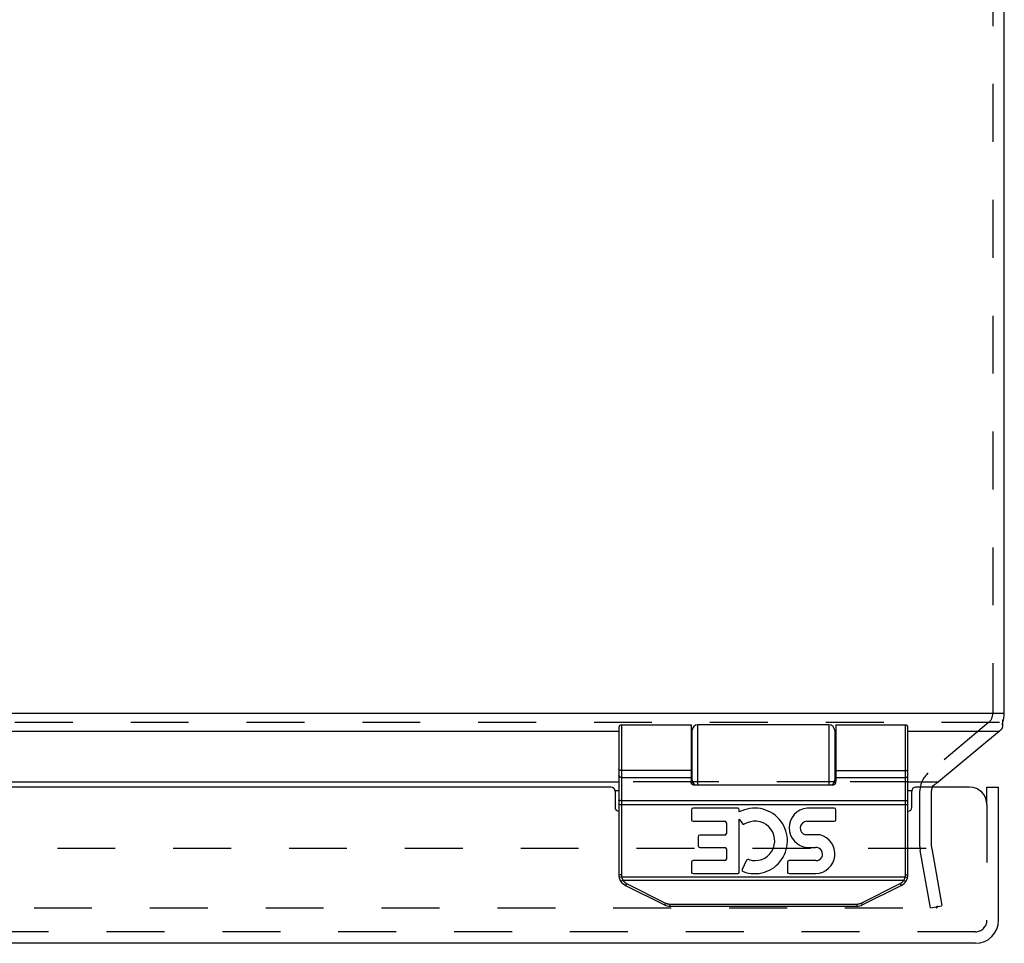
# Model space of a CAD drawing. Header units: inches. Extents: x 0 to 54.6, y 0 to 35.4.
# Tile 5 of 18: x 19 to 24.1, y 25.8 to 30.6. Entities that reach past the tile are written whole.
import ezdxf

# ---------------------------------------------------------------- set-up
doc = ezdxf.new("R2010")
doc.units = ezdxf.units.IN
doc.header["$LTSCALE"] = 3.005357
doc.header["$MEASUREMENT"] = 0
doc.linetypes.add('HIDDEN', pattern=[0.2, 0.1, -0.1])
doc.layers.get('0').update_dxf_attribs({"linetype": 'CONTINUOUS'})
doc.layers.add('DEFAULT_2', color=8, linetype='HIDDEN')
doc.layers.add('DOOR_ASSEMBLY', color=7, linetype='CONTINUOUS')

msp = doc.modelspace()

# ---------------------------------------------------------------- linework, layer by layer
at = {"color": 3, "linetype": 'Continuous'}
for p, q in [((24.0878, 26.9649), (24.0878, 33.8379)), ((24.0674, 26.9649), (12.1497, 26.9649)), ((14.0878, 26.8729), (22.0878, 26.8729)), ((22.4628, 26.8729), (22.4678, 26.8729)), ((23.2078, 26.8729), (23.2128, 26.8729)), ((23.5878, 26.8729), (24.0629, 26.8729)), ((24.0629, 26.8729), (23.747, 26.61)), ((14.0878, 26.61), (22.0878, 26.61)), ((22.463, 26.61), (22.4678, 26.61)), ((23.2078, 26.61), (23.2125, 26.61)), ((23.5878, 26.61), (23.747, 26.61)), ((22.0878, 26.564), (22.0678, 26.564)), ((23.6078, 26.564), (23.5878, 26.564))]:
    msp.add_line(p, q, dxfattribs=at)
at = {"color": 7, "linetype": 'Continuous'}
for p, q in [((24.0878, 26.9649), (24.0674, 26.9649)), ((24.0795, 26.9), (24.0795, 26.9324))]:
    msp.add_line(p, q, dxfattribs=at)
at = {"color": 3, "linetype": 'Continuous'}
for points in [[(24.0629, 26.8729), (24.0635, 26.8736), (24.064, 26.8743), (24.0646, 26.875), (24.0652, 26.8758), (24.0658, 26.8765), (24.0664, 26.8772)], [(24.0702, 26.881), (24.0695, 26.8805), (24.0689, 26.8799), (24.0682, 26.8793), (24.0676, 26.8786), (24.067, 26.8779), (24.0664, 26.8772)], [(24.0702, 26.881), (24.0706, 26.8813), (24.0709, 26.8816), (24.0713, 26.8819), (24.0717, 26.8822), (24.072, 26.8825), (24.0724, 26.8828)], [(24.0724, 26.8828), (24.0733, 26.8837), (24.0743, 26.8847), (24.0751, 26.8858), (24.076, 26.8871), (24.0767, 26.8884), (24.0774, 26.8898), (24.078, 26.8913), (24.0785, 26.8928), (24.079, 26.8945), (24.0793, 26.8962), (24.0794, 26.898), (24.0795, 26.8998), (24.0795, 26.9)], [(24.0795, 26.9), (24.0795, 26.9017), (24.0793, 26.9035), (24.079, 26.9054), (24.0786, 26.9072), (24.0782, 26.909), (24.0776, 26.9107), (24.0769, 26.9123), (24.0762, 26.9139)], [(23.747, 26.61), (23.743, 26.6075), (23.739, 26.6049), (23.735, 26.6021), (23.731, 26.5992), (23.727, 26.5962), (23.723, 26.593), (23.719, 26.5897), (23.7149, 26.5863), (23.711, 26.5829)]]:
    msp.add_lwpolyline(points, dxfattribs=at)
for centre, radius, start, end in [((23.9678, 26.9649), 0.12, 338.6316, 360), ((23.7701, 26.564), 0.06, 158.8944, 161.6629)]:
    msp.add_arc(centre, radius, start, end, dxfattribs=at)
at = {"layer": 'DEFAULT_2', "color": 8, "linetype": 'HIDDEN'}
for p, q in [((24.0278, 33.8379), (24.0278, 26.9649)), ((24.0629, 26.9189), (12.2133, 26.9189)), ((24.0063, 26.9189), (23.694, 26.6568)), ((22.463, 26.61), (22.0878, 26.61)), ((23.2078, 26.61), (22.4678, 26.61)), ((23.5878, 26.61), (23.2125, 26.61)), ((23.6501, 26.2753), (23.6501, 26.564)), ((23.7101, 26.2753), (23.7101, 26.564)), ((23.6824, 26.2648), (12.5372, 26.2648)), ((23.711, 26.2648), (23.7634, 25.968)), ((23.7043, 25.9576), (23.6519, 26.2544)), ((12.4416, 25.9576), (23.7339, 25.9576)), ((23.7043, 25.9576), (23.7634, 25.968))]:
    msp.add_line(p, q, dxfattribs=at)
for points in [[(23.7339, 25.9576), (23.7346, 25.9576), (23.7353, 25.9577), (23.736, 25.9578), (23.7366, 25.9581), (23.7373, 25.9583), (23.7379, 25.9586), (23.7385, 25.959), (23.739, 25.9594), (23.7396, 25.9599), (23.74, 25.9604), (23.7405, 25.9609), (23.7408, 25.9615), (23.7412, 25.9621), (23.7414, 25.9627), (23.7416, 25.9634), (23.7418, 25.9641)], [(23.7419, 25.9655), (23.7419, 25.9661), (23.7418, 25.9668)], [(23.7418, 25.9641), (23.7419, 25.9648), (23.7419, 25.9655)]]:
    msp.add_lwpolyline(points, dxfattribs=at)
for centre, radius, start, end in [((23.9678, 26.9649), 0.06, 310, 360), ((23.7701, 26.564), 0.12, 130, 180), ((23.7701, 26.564), 0.06, 161.6629, 180), ((23.7701, 26.564), 0.06, 152.7669, 158.8944), ((23.7701, 26.2753), 0.12, 180, 189.2356), ((23.7701, 26.2753), 0.06, 180, 190)]:
    msp.add_arc(centre, radius, start, end, dxfattribs=at)
at = {"layer": 'DOOR_ASSEMBLY', "color": 7, "linetype": 'Continuous'}
for p, q in [((22.0878, 26.8934), (22.0878, 26.129)), ((22.1008, 26.9064), (22.4628, 26.9064)), ((22.1008, 26.9064), (22.1008, 26.129)), ((22.4628, 26.9064), (22.4628, 26.6153)), ((22.4678, 26.5977), (22.4678, 26.8764)), ((23.1778, 26.9064), (22.4978, 26.9064)), ((22.4978, 26.5954), (22.4978, 26.9064)), ((23.1778, 26.9064), (23.1778, 26.5954)), ((23.2078, 26.8764), (23.2078, 26.5977)), ((23.2128, 26.9064), (23.5748, 26.9064)), ((23.5748, 26.129), (23.5748, 26.9064)), ((23.5878, 26.129), (23.5878, 26.8934)), ((22.4678, 26.8269), (22.4628, 26.8269)), ((23.2128, 26.8269), (23.2078, 26.8269)), ((22.0878, 26.6759), (22.0878, 26.676)), ((22.0878, 26.6758), (22.0878, 26.6759)), ((22.0878, 26.6757), (22.0878, 26.6758)), ((22.0878, 26.6756), (22.0878, 26.6757)), ((22.0878, 26.6755), (22.0878, 26.6756)), ((22.4678, 26.6709), (22.4628, 26.6709)), ((23.2128, 26.6709), (23.2078, 26.6709)), ((23.2128, 26.6695), (23.575, 26.6695)), ((23.2128, 26.6695), (23.575, 26.6695)), ((23.5877, 26.6757), (23.5878, 26.6758)), ((23.5877, 26.6756), (23.5877, 26.6757)), ((23.5878, 26.6759), (23.5878, 26.676)), ((23.5878, 26.6758), (23.5878, 26.6759)), ((22.1008, 26.6335), (22.4628, 26.6335)), ((23.2128, 26.6335), (23.5748, 26.6335)), ((22.4728, 26.5954), (23.2028, 26.5954)), ((23.9978, 26.5829), (24.0578, 26.5829)), ((22.0878, 26.4936), (23.5878, 26.4936)), ((22.0931, 26.5132), (22.0927, 26.5132)), ((22.0934, 26.5132), (22.0931, 26.5132)), ((22.0943, 26.5131), (22.094, 26.5131)), ((22.0947, 26.513), (22.0943, 26.5131)), ((22.0951, 26.513), (22.0947, 26.513)), ((22.0955, 26.513), (22.0951, 26.513)), ((22.0959, 26.513), (22.0955, 26.513)), ((22.0963, 26.5129), (22.0959, 26.513)), ((22.0967, 26.5129), (22.0963, 26.5129)), ((22.0971, 26.5129), (22.0967, 26.5129)), ((22.0975, 26.5129), (22.0971, 26.5129)), ((22.098, 26.5129), (22.0975, 26.5129)), ((22.0984, 26.5128), (22.098, 26.5129)), ((22.0988, 26.5128), (22.0984, 26.5128)), ((22.0992, 26.5128), (22.0988, 26.5128)), ((22.0997, 26.5128), (22.0992, 26.5128)), ((22.1001, 26.5128), (22.0997, 26.5128)), ((22.1005, 26.5128), (22.1001, 26.5128)), ((23.575, 26.5128), (22.1005, 26.5128)), ((22.4646, 26.4662), (22.4646, 26.4143)), ((22.7045, 26.4746), (22.473, 26.4746)), ((22.7129, 26.4545), (22.7129, 26.4662)), ((23.2054, 26.4746), (23.0643, 26.4746)), ((23.2138, 26.4143), (23.2138, 26.4662)), ((23.575, 26.5128), (23.5754, 26.5128)), ((23.5754, 26.5128), (23.5758, 26.5128)), ((23.5758, 26.5128), (23.5763, 26.5128)), ((23.5763, 26.5128), (23.5767, 26.5128)), ((23.5767, 26.5128), (23.5771, 26.5128)), ((23.5771, 26.5128), (23.5776, 26.5129)), ((23.5776, 26.5129), (23.578, 26.5129)), ((23.578, 26.5129), (23.5784, 26.5129)), ((23.5784, 26.5129), (23.5788, 26.5129)), ((23.5788, 26.5129), (23.5792, 26.5129)), ((23.5792, 26.5129), (23.5796, 26.513)), ((23.5796, 26.513), (23.58, 26.513)), ((23.58, 26.513), (23.5804, 26.513)), ((23.5804, 26.513), (23.5808, 26.513)), ((23.5808, 26.513), (23.5812, 26.5131)), ((23.5812, 26.5131), (23.5816, 26.5131)), ((23.5816, 26.5131), (23.5819, 26.5131)), ((23.5819, 26.5131), (23.5823, 26.5132)), ((23.5823, 26.5132), (23.5827, 26.5132)), ((23.5827, 26.5132), (23.583, 26.5133)), ((23.583, 26.5133), (23.5833, 26.5133)), ((22.7129, 26.4172), (22.7308, 26.3917)), ((22.7129, 26.1428), (22.7129, 26.4172)), ((22.473, 26.4059), (22.6371, 26.4059)), ((22.6455, 26.3975), (22.6455, 26.3428)), ((23.0637, 26.4059), (23.2054, 26.4059)), ((22.4991, 26.326), (22.4991, 26.2791)), ((22.6371, 26.3344), (22.5075, 26.3344)), ((23.132, 26.3359), (23.0572, 26.3359)), ((22.5075, 26.2707), (22.6371, 26.2707)), ((22.6455, 26.2623), (22.6455, 26.2102)), ((23.0653, 26.2705), (23.108, 26.2703)), ((22.4646, 26.1934), (22.4646, 26.1428)), ((22.6371, 26.2018), (22.473, 26.2018)), ((22.7476, 26.2007), (22.728, 26.1554)), ((22.9624, 26.1934), (22.9624, 26.1428)), ((23.1104, 26.2018), (22.9708, 26.2018)), ((22.1008, 26.129), (22.0878, 26.129)), ((22.1022, 26.1171), (22.0896, 26.1139)), ((22.1022, 26.1171), (23.5733, 26.1171)), ((22.473, 26.1344), (22.7045, 26.1344)), ((22.9708, 26.1344), (23.1104, 26.1344)), ((23.5733, 26.1171), (23.5859, 26.1139)), ((23.5748, 26.129), (23.5878, 26.129)), ((22.1021, 26.0956), (22.1018, 26.0955)), ((22.1024, 26.0958), (22.1021, 26.0956)), ((22.1027, 26.0959), (22.1024, 26.0958)), ((22.103, 26.0961), (22.1027, 26.0959)), ((22.1033, 26.0962), (22.103, 26.0961)), ((22.1036, 26.0964), (22.1033, 26.0962)), ((22.1039, 26.0966), (22.1036, 26.0964)), ((22.1042, 26.0968), (22.1039, 26.0966)), ((22.1045, 26.097), (22.1042, 26.0968)), ((22.1049, 26.0971), (22.1045, 26.097)), ((22.1052, 26.0973), (22.1049, 26.0971)), ((22.1055, 26.0975), (22.1052, 26.0973)), ((22.1059, 26.0977), (22.1055, 26.0975)), ((22.1064, 26.0981), (22.1059, 26.0977)), ((22.1069, 26.0984), (22.1064, 26.0981)), ((22.1075, 26.0987), (22.1069, 26.0984)), ((22.108, 26.0991), (22.1075, 26.0987)), ((22.1085, 26.0994), (22.108, 26.0991)), ((22.1091, 26.0998), (22.1085, 26.0994)), ((22.1091, 26.0998), (23.5665, 26.0998)), ((22.1223, 26.0731), (22.3246, 25.972)), ((22.1238, 26.075), (22.1236, 26.0747)), ((22.1239, 26.0752), (22.1238, 26.075)), ((22.124, 26.0754), (22.1239, 26.0752)), ((22.1242, 26.0756), (22.124, 26.0754)), ((22.1243, 26.0759), (22.1242, 26.0756)), ((22.1245, 26.0762), (22.1243, 26.0759)), ((22.1247, 26.0766), (22.1245, 26.0762)), ((22.125, 26.077), (22.1247, 26.0766)), ((22.1252, 26.0774), (22.125, 26.077)), ((22.1255, 26.0779), (22.1252, 26.0774)), ((22.1257, 26.0784), (22.1255, 26.0779)), ((22.1261, 26.0791), (22.1257, 26.0784)), ((22.1265, 26.0798), (22.1261, 26.0791)), ((22.1269, 26.0805), (22.1265, 26.0798)), ((22.1272, 26.0812), (22.1269, 26.0805)), ((22.1276, 26.082), (22.1272, 26.0812)), ((22.1281, 26.0829), (22.1276, 26.082)), ((22.1281, 26.0829), (22.3304, 25.9818)), ((23.3451, 25.9818), (23.5474, 26.0829)), ((23.351, 25.972), (23.5532, 26.0731)), ((23.5474, 26.0829), (23.5477, 26.0823)), ((23.5477, 26.0823), (23.5481, 26.0816)), ((23.5481, 26.0816), (23.5485, 26.0808)), ((23.5485, 26.0808), (23.5489, 26.0801)), ((23.5489, 26.0801), (23.5492, 26.0794)), ((23.5492, 26.0794), (23.5496, 26.0787)), ((23.5496, 26.0787), (23.55, 26.0781)), ((23.55, 26.0781), (23.5502, 26.0776)), ((23.5502, 26.0776), (23.5505, 26.0771)), ((23.5505, 26.0771), (23.5507, 26.0767)), ((23.5507, 26.0767), (23.551, 26.0763)), ((23.551, 26.0763), (23.5512, 26.0759)), ((23.5512, 26.0759), (23.5514, 26.0756)), ((23.5514, 26.0756), (23.5515, 26.0754)), ((23.5515, 26.0754), (23.5516, 26.0752)), ((23.5516, 26.0752), (23.5518, 26.075)), ((23.5518, 26.075), (23.5519, 26.0747)), ((23.5519, 26.0747), (23.552, 26.0746)), ((23.552, 26.0746), (23.5521, 26.0744)), ((23.5665, 26.0998), (23.5668, 26.0995)), ((23.5668, 26.0995), (23.5674, 26.0992)), ((23.5674, 26.0992), (23.5679, 26.0988)), ((23.5679, 26.0988), (23.5684, 26.0985)), ((23.5684, 26.0985), (23.569, 26.0982)), ((23.569, 26.0982), (23.5695, 26.0979)), ((23.5695, 26.0979), (23.5698, 26.0976)), ((23.5698, 26.0976), (23.5702, 26.0974)), ((23.5702, 26.0974), (23.5705, 26.0972)), ((23.571, 26.097), (23.5713, 26.0968)), ((23.5713, 26.0968), (23.5716, 26.0966)), ((23.5716, 26.0966), (23.572, 26.0964)), ((23.572, 26.0964), (23.5723, 26.0962)), ((23.5723, 26.0962), (23.5726, 26.0961)), ((23.5726, 26.0961), (23.5729, 26.0959)), ((23.5729, 26.0959), (23.5731, 26.0958)), ((23.5731, 26.0958), (23.5734, 26.0956)), ((23.5734, 26.0956), (23.5737, 26.0955)), ((23.5737, 26.0955), (23.574, 26.0954)), ((22.3259, 25.9736), (22.3258, 25.9734)), ((22.326, 25.9738), (22.3259, 25.9736)), ((22.3261, 25.974), (22.326, 25.9738)), ((22.3263, 25.9743), (22.3261, 25.974)), ((22.3264, 25.9745), (22.3263, 25.9743)), ((22.3266, 25.9748), (22.3264, 25.9745)), ((22.3267, 25.975), (22.3266, 25.9748)), ((22.327, 25.9754), (22.3267, 25.975)), ((22.3272, 25.9759), (22.327, 25.9754)), ((22.3275, 25.9763), (22.3272, 25.9759)), ((22.3277, 25.9768), (22.3275, 25.9763)), ((22.328, 25.9773), (22.3277, 25.9768)), ((22.3284, 25.9779), (22.328, 25.9773)), ((22.3287, 25.9786), (22.3284, 25.9779)), ((22.3291, 25.9793), (22.3287, 25.9786)), ((22.3295, 25.9801), (22.3291, 25.9793)), ((22.3299, 25.9808), (22.3295, 25.9801)), ((22.3304, 25.9818), (22.3299, 25.9808)), ((22.3525, 25.9766), (23.323, 25.9766)), ((22.3525, 25.9766), (22.3525, 25.9654)), ((22.3525, 25.9654), (23.323, 25.9654)), ((23.323, 25.9766), (23.323, 25.9654)), ((23.3451, 25.9818), (23.3454, 25.9812)), ((23.3454, 25.9812), (23.3458, 25.9805)), ((23.3458, 25.9805), (23.3462, 25.9797)), ((23.3462, 25.9797), (23.3466, 25.979)), ((23.3466, 25.979), (23.347, 25.9783)), ((23.347, 25.9783), (23.3474, 25.9776)), ((23.3474, 25.9776), (23.3477, 25.9769)), ((23.3477, 25.9769), (23.348, 25.9765)), ((23.348, 25.9765), (23.3482, 25.976)), ((23.3482, 25.976), (23.3485, 25.9756)), ((23.3485, 25.9756), (23.3487, 25.9752)), ((23.3487, 25.9752), (23.349, 25.9748)), ((23.349, 25.9748), (23.3491, 25.9745)), ((23.3491, 25.9745), (23.3492, 25.9743)), ((23.3492, 25.9743), (23.3494, 25.974)), ((23.3494, 25.974), (23.3495, 25.9738)), ((23.3495, 25.9738), (23.3496, 25.9736)), ((23.3496, 25.9736), (23.3498, 25.9734)), ((23.3498, 25.9734), (23.3499, 25.9732))]:
    msp.add_line(p, q, dxfattribs=at)
at = {"layer": 'DOOR_ASSEMBLY', "color": 3, "linetype": 'Continuous'}
for p, q in [((22.0478, 26.5829), (14.1278, 26.5829)), ((23.9078, 26.5829), (23.6278, 26.5829)), ((24.0578, 25.8929), (24.0578, 26.5829)), ((22.0678, 26.5629), (22.0678, 26.4779)), ((23.6078, 26.4779), (23.6078, 26.5629)), ((23.9378, 25.7729), (12.2378, 25.7729))]:
    msp.add_line(p, q, dxfattribs=at)
at = {"layer": 'DOOR_ASSEMBLY', "color": 8, "linetype": 'HIDDEN'}
for p, q in [((23.9978, 26.4929), (23.9978, 26.5829)), ((23.9978, 26.4929), (23.9978, 25.8929)), ((23.9378, 25.8329), (12.2378, 25.8329))]:
    msp.add_line(p, q, dxfattribs=at)
at = {"layer": 'DOOR_ASSEMBLY', "color": 7, "linetype": 'Continuous'}
for points in [[(23.2128, 26.9064), (23.2128, 26.6153), (23.2128, 26.6147), (23.2127, 26.614), (23.2127, 26.6133), (23.2127, 26.6127), (23.2127, 26.612), (23.2126, 26.6114), (23.2126, 26.6108), (23.2125, 26.6102), (23.2125, 26.6097), (23.2124, 26.6092), (23.2123, 26.6087), (23.2123, 26.6082), (23.2122, 26.6077), (23.2121, 26.6072), (23.212, 26.6068), (23.2119, 26.6064), (23.2119, 26.606), (23.2118, 26.6056), (23.2117, 26.6052), (23.2116, 26.6048), (23.2115, 26.6045), (23.2114, 26.6041), (23.2113, 26.6038), (23.2112, 26.6035), (23.2111, 26.6032), (23.2109, 26.6028), (23.2108, 26.6026), (23.2107, 26.6023), (23.2106, 26.602), (23.2105, 26.6017), (23.2104, 26.6015), (23.2103, 26.6012), (23.2101, 26.601), (23.21, 26.6008), (23.2099, 26.6005), (23.2098, 26.6003), (23.2097, 26.6001), (23.2095, 26.5999), (23.2094, 26.5997), (23.2093, 26.5995), (23.2092, 26.5993), (23.209, 26.5992), (23.2089, 26.599), (23.2088, 26.5988), (23.2087, 26.5987), (23.2086, 26.5985), (23.2084, 26.5984), (23.2083, 26.5982), (23.2082, 26.5981), (23.2081, 26.598), (23.2079, 26.5978), (23.2078, 26.5977), (23.2077, 26.5976), (23.2076, 26.5975), (23.2075, 26.5974), (23.2073, 26.5973), (23.2072, 26.5972), (23.2071, 26.5971), (23.207, 26.597), (23.2069, 26.5969), (23.2067, 26.5968), (23.2066, 26.5967), (23.2065, 26.5966), (23.2064, 26.5965), (23.2063, 26.5965), (23.2062, 26.5964), (23.206, 26.5963), (23.2059, 26.5963), (23.2058, 26.5962), (23.2057, 26.5961), (23.2056, 26.5961), (23.2055, 26.596), (23.2054, 26.596), (23.2053, 26.5959), (23.2051, 26.5959), (23.205, 26.5958), (23.2049, 26.5958), (23.2048, 26.5958), (23.2047, 26.5957), (23.2046, 26.5957), (23.2045, 26.5957), (23.2044, 26.5956), (23.2043, 26.5956), (23.2042, 26.5956), (23.204, 26.5956), (23.2039, 26.5955), (23.2038, 26.5955), (23.2037, 26.5955), (23.2036, 26.5955), (23.2035, 26.5955), (23.2034, 26.5955), (23.2033, 26.5954), (23.2032, 26.5954), (23.2031, 26.5954), (23.203, 26.5954), (23.2029, 26.5954), (23.2028, 26.5954)], [(22.4628, 26.6695), (22.1005, 26.6695), (22.1003, 26.6695), (22.1001, 26.6695), (22.0999, 26.6695), (22.0997, 26.6695), (22.0995, 26.6695), (22.0992, 26.6695), (22.099, 26.6695), (22.0988, 26.6695), (22.0986, 26.6695), (22.0984, 26.6696), (22.0982, 26.6696), (22.098, 26.6696), (22.0978, 26.6696), (22.0975, 26.6697), (22.0973, 26.6697), (22.0971, 26.6697), (22.0969, 26.6698), (22.0967, 26.6698), (22.0965, 26.6698), (22.0963, 26.6699), (22.0961, 26.6699), (22.0959, 26.6699), (22.0957, 26.67), (22.0955, 26.67), (22.0953, 26.6701), (22.0951, 26.6701), (22.0949, 26.6702), (22.0947, 26.6702), (22.0945, 26.6703), (22.0943, 26.6703), (22.0941, 26.6704), (22.094, 26.6704), (22.0938, 26.6705), (22.0936, 26.6705), (22.0934, 26.6706), (22.0932, 26.6707), (22.0931, 26.6707), (22.0929, 26.6708), (22.0927, 26.6709), (22.0925, 26.6709), (22.0924, 26.671), (22.0922, 26.6711), (22.092, 26.6711), (22.0919, 26.6712), (22.0917, 26.6713), (22.0916, 26.6714), (22.0914, 26.6715), (22.0913, 26.6715), (22.0911, 26.6716), (22.091, 26.6717), (22.0908, 26.6718), (22.0907, 26.6719), (22.0906, 26.6719), (22.0904, 26.672), (22.0903, 26.6721), (22.0902, 26.6722), (22.09, 26.6723), (22.0899, 26.6724), (22.0898, 26.6725), (22.0897, 26.6726), (22.0896, 26.6727), (22.0895, 26.6728), (22.0894, 26.6729), (22.0893, 26.673), (22.0892, 26.6731), (22.0891, 26.6732), (22.089, 26.6733), (22.0889, 26.6734), (22.0888, 26.6735), (22.0887, 26.6736), (22.0886, 26.6737), (22.0886, 26.6738), (22.0885, 26.6739), (22.0884, 26.674), (22.0883, 26.6741), (22.0883, 26.6742), (22.0882, 26.6743), (22.0882, 26.6744), (22.0881, 26.6745), (22.0881, 26.6746), (22.088, 26.6747), (22.088, 26.6748), (22.0879, 26.6749), (22.0879, 26.675), (22.0879, 26.6751), (22.0879, 26.6752), (22.0878, 26.6754), (22.0878, 26.6755)], [(22.4628, 26.6695), (22.1005, 26.6695), (22.1003, 26.6695), (22.1001, 26.6695), (22.0999, 26.6695), (22.0997, 26.6695), (22.0995, 26.6695), (22.0992, 26.6695), (22.099, 26.6695), (22.0988, 26.6696), (22.0986, 26.6696), (22.0984, 26.6696), (22.0982, 26.6696), (22.098, 26.6696), (22.0978, 26.6697), (22.0975, 26.6697), (22.0973, 26.6697), (22.0971, 26.6698), (22.0969, 26.6698), (22.0967, 26.6698), (22.0965, 26.6699), (22.0963, 26.6699), (22.0961, 26.6699), (22.0959, 26.67), (22.0957, 26.67), (22.0955, 26.6701), (22.0953, 26.6701), (22.0951, 26.6701), (22.0949, 26.6702), (22.0947, 26.6702), (22.0945, 26.6703), (22.0943, 26.6703), (22.0941, 26.6704), (22.094, 26.6705), (22.0938, 26.6705), (22.0936, 26.6706), (22.0934, 26.6706), (22.0932, 26.6707), (22.0931, 26.6708), (22.0929, 26.6708), (22.0927, 26.6709), (22.0925, 26.671), (22.0924, 26.671), (22.0922, 26.6711), (22.092, 26.6712), (22.0919, 26.6713), (22.0917, 26.6713), (22.0916, 26.6714), (22.0914, 26.6715), (22.0913, 26.6716), (22.0911, 26.6716), (22.091, 26.6717), (22.0908, 26.6718), (22.0907, 26.6719), (22.0906, 26.672), (22.0904, 26.6721), (22.0903, 26.6722), (22.0902, 26.6722), (22.09, 26.6723), (22.0899, 26.6724), (22.0898, 26.6725), (22.0897, 26.6726), (22.0896, 26.6727), (22.0895, 26.6728), (22.0894, 26.6729), (22.0893, 26.673), (22.0892, 26.6731), (22.0891, 26.6732), (22.089, 26.6733), (22.0889, 26.6734), (22.0888, 26.6735), (22.0887, 26.6736), (22.0886, 26.6737), (22.0886, 26.6738), (22.0885, 26.6739), (22.0884, 26.674), (22.0883, 26.6741), (22.0883, 26.6742), (22.0882, 26.6743), (22.0882, 26.6744), (22.0881, 26.6745), (22.0881, 26.6746), (22.088, 26.6747), (22.088, 26.6748), (22.0879, 26.675), (22.0879, 26.6751), (22.0879, 26.6752), (22.0879, 26.6753), (22.0878, 26.6754), (22.0878, 26.6755)], [(23.575, 26.6695), (23.5752, 26.6695), (23.5754, 26.6695), (23.5756, 26.6695), (23.5758, 26.6695), (23.5761, 26.6695), (23.5763, 26.6695), (23.5765, 26.6695), (23.5767, 26.6695), (23.5769, 26.6695), (23.5771, 26.6696), (23.5774, 26.6696), (23.5776, 26.6696), (23.5778, 26.6696), (23.578, 26.6697), (23.5782, 26.6697), (23.5784, 26.6697), (23.5786, 26.6698), (23.5788, 26.6698), (23.579, 26.6698), (23.5792, 26.6699), (23.5794, 26.6699), (23.5796, 26.6699), (23.5798, 26.67), (23.58, 26.67), (23.5802, 26.6701), (23.5804, 26.6701), (23.5806, 26.6702), (23.5808, 26.6702), (23.581, 26.6703), (23.5812, 26.6703), (23.5814, 26.6704), (23.5816, 26.6704), (23.5818, 26.6705), (23.5819, 26.6705), (23.5821, 26.6706), (23.5823, 26.6707), (23.5825, 26.6707), (23.5827, 26.6708), (23.5828, 26.6709), (23.583, 26.6709), (23.5832, 26.671), (23.5833, 26.6711), (23.5835, 26.6711), (23.5836, 26.6712), (23.5838, 26.6713), (23.584, 26.6714), (23.5841, 26.6715), (23.5843, 26.6715), (23.5844, 26.6716), (23.5846, 26.6717), (23.5847, 26.6718), (23.5848, 26.6719), (23.585, 26.6719), (23.5851, 26.672), (23.5852, 26.6721), (23.5854, 26.6722), (23.5855, 26.6723), (23.5856, 26.6724), (23.5857, 26.6725), (23.5858, 26.6726), (23.586, 26.6727), (23.5861, 26.6728), (23.5862, 26.6729), (23.5863, 26.673), (23.5864, 26.6731), (23.5865, 26.6732), (23.5866, 26.6733), (23.5866, 26.6734), (23.5867, 26.6735), (23.5868, 26.6736), (23.5869, 26.6737), (23.587, 26.6738), (23.587, 26.6739), (23.5871, 26.674), (23.5872, 26.6741), (23.5872, 26.6742), (23.5873, 26.6743), (23.5874, 26.6744), (23.5874, 26.6745), (23.5875, 26.6746), (23.5875, 26.6747), (23.5875, 26.6748), (23.5876, 26.6749), (23.5876, 26.675), (23.5876, 26.6751), (23.5877, 26.6752), (23.5877, 26.6754), (23.5877, 26.6755), (23.5877, 26.6756)], [(23.575, 26.6695), (23.5752, 26.6695), (23.5754, 26.6695), (23.5756, 26.6695), (23.5758, 26.6695), (23.5761, 26.6695), (23.5763, 26.6695), (23.5765, 26.6695), (23.5767, 26.6696), (23.5769, 26.6696), (23.5771, 26.6696), (23.5774, 26.6696), (23.5776, 26.6696), (23.5778, 26.6697), (23.578, 26.6697), (23.5782, 26.6697), (23.5784, 26.6698), (23.5786, 26.6698), (23.5788, 26.6698), (23.579, 26.6699), (23.5792, 26.6699), (23.5794, 26.6699), (23.5796, 26.67), (23.5798, 26.67), (23.58, 26.6701), (23.5802, 26.6701), (23.5804, 26.6701), (23.5806, 26.6702), (23.5808, 26.6702), (23.581, 26.6703), (23.5812, 26.6703), (23.5814, 26.6704), (23.5816, 26.6705), (23.5818, 26.6705), (23.5819, 26.6706), (23.5821, 26.6706), (23.5823, 26.6707), (23.5825, 26.6708), (23.5827, 26.6708), (23.5828, 26.6709), (23.583, 26.671), (23.5832, 26.671), (23.5833, 26.6711), (23.5835, 26.6712), (23.5836, 26.6713), (23.5838, 26.6713), (23.584, 26.6714), (23.5841, 26.6715), (23.5843, 26.6716), (23.5844, 26.6716), (23.5846, 26.6717), (23.5847, 26.6718), (23.5848, 26.6719), (23.585, 26.672), (23.5851, 26.6721), (23.5852, 26.6722), (23.5854, 26.6722), (23.5855, 26.6723), (23.5856, 26.6724), (23.5857, 26.6725), (23.5858, 26.6726), (23.586, 26.6727), (23.5861, 26.6728), (23.5862, 26.6729), (23.5863, 26.673), (23.5864, 26.6731), (23.5865, 26.6732), (23.5866, 26.6733), (23.5866, 26.6734), (23.5867, 26.6735), (23.5868, 26.6736), (23.5869, 26.6737), (23.587, 26.6738), (23.587, 26.6739), (23.5871, 26.674), (23.5872, 26.6741), (23.5872, 26.6742), (23.5873, 26.6743), (23.5874, 26.6744), (23.5874, 26.6745), (23.5875, 26.6746), (23.5875, 26.6747), (23.5875, 26.6748), (23.5876, 26.675), (23.5876, 26.6751), (23.5876, 26.6752), (23.5877, 26.6753), (23.5877, 26.6754), (23.5877, 26.6755)], [(22.1008, 26.6335), (22.1005, 26.6335), (22.1003, 26.6335), (22.1001, 26.6335), (22.0999, 26.6335), (22.0997, 26.6335), (22.0995, 26.6335), (22.0992, 26.6336), (22.099, 26.6336), (22.0988, 26.6336), (22.0986, 26.6336), (22.0984, 26.6337), (22.0982, 26.6337), (22.098, 26.6337), (22.0978, 26.6338), (22.0975, 26.6338), (22.0973, 26.6338), (22.0971, 26.6339), (22.0969, 26.6339), (22.0967, 26.634), (22.0965, 26.634), (22.0963, 26.6341), (22.0961, 26.6342), (22.0959, 26.6342), (22.0957, 26.6343), (22.0955, 26.6343), (22.0953, 26.6344), (22.0951, 26.6345), (22.0949, 26.6346), (22.0947, 26.6346), (22.0945, 26.6347), (22.0943, 26.6348), (22.0941, 26.6349), (22.094, 26.635), (22.0938, 26.635), (22.0936, 26.6351), (22.0934, 26.6352), (22.0932, 26.6353), (22.0931, 26.6354), (22.0929, 26.6355), (22.0927, 26.6356), (22.0925, 26.6357), (22.0924, 26.6358), (22.0922, 26.6359), (22.092, 26.636), (22.0919, 26.6361), (22.0917, 26.6363), (22.0916, 26.6364), (22.0914, 26.6365), (22.0913, 26.6366), (22.0911, 26.6367), (22.091, 26.6369), (22.0908, 26.637), (22.0907, 26.6371), (22.0906, 26.6372), (22.0904, 26.6374), (22.0903, 26.6375), (22.0902, 26.6376), (22.09, 26.6378), (22.0899, 26.6379), (22.0898, 26.638), (22.0897, 26.6382), (22.0896, 26.6383), (22.0895, 26.6385), (22.0894, 26.6386), (22.0893, 26.6388), (22.0892, 26.6389), (22.0891, 26.639), (22.089, 26.6392), (22.0889, 26.6393), (22.0888, 26.6395), (22.0887, 26.6396), (22.0886, 26.6398), (22.0886, 26.64), (22.0885, 26.6401), (22.0884, 26.6403), (22.0883, 26.6404), (22.0883, 26.6406), (22.0882, 26.6407), (22.0882, 26.6409), (22.0881, 26.6411), (22.0881, 26.6412), (22.088, 26.6414), (22.088, 26.6415), (22.0879, 26.6417), (22.0879, 26.6419), (22.0879, 26.642), (22.0879, 26.6422), (22.0878, 26.6424), (22.0878, 26.6425), (22.0878, 26.6427), (22.0878, 26.6428), (22.0878, 26.643), (22.0878, 26.6432), (22.0878, 26.6433)], [(23.5748, 26.6335), (23.575, 26.6335), (23.5752, 26.6335), (23.5754, 26.6335), (23.5756, 26.6335), (23.5758, 26.6335), (23.5761, 26.6335), (23.5763, 26.6336), (23.5765, 26.6336), (23.5767, 26.6336), (23.5769, 26.6336), (23.5771, 26.6337), (23.5774, 26.6337), (23.5776, 26.6337), (23.5778, 26.6338), (23.578, 26.6338), (23.5782, 26.6338), (23.5784, 26.6339), (23.5786, 26.6339), (23.5788, 26.634), (23.579, 26.634), (23.5792, 26.6341), (23.5794, 26.6342), (23.5796, 26.6342), (23.5798, 26.6343), (23.58, 26.6343), (23.5802, 26.6344), (23.5804, 26.6345), (23.5806, 26.6346), (23.5808, 26.6346), (23.581, 26.6347), (23.5812, 26.6348), (23.5814, 26.6349), (23.5816, 26.635), (23.5818, 26.635), (23.5819, 26.6351), (23.5821, 26.6352), (23.5823, 26.6353), (23.5825, 26.6354), (23.5827, 26.6355), (23.5828, 26.6356), (23.583, 26.6357), (23.5832, 26.6358), (23.5833, 26.6359), (23.5835, 26.636), (23.5836, 26.6361), (23.5838, 26.6363), (23.584, 26.6364), (23.5841, 26.6365), (23.5843, 26.6366), (23.5844, 26.6367), (23.5846, 26.6369), (23.5847, 26.637), (23.5848, 26.6371), (23.585, 26.6372), (23.5851, 26.6374), (23.5852, 26.6375), (23.5854, 26.6376), (23.5855, 26.6378), (23.5856, 26.6379), (23.5857, 26.638), (23.5858, 26.6382), (23.586, 26.6383), (23.5861, 26.6385), (23.5862, 26.6386), (23.5863, 26.6388), (23.5864, 26.6389), (23.5865, 26.639), (23.5866, 26.6392), (23.5866, 26.6393), (23.5867, 26.6395), (23.5868, 26.6396), (23.5869, 26.6398), (23.587, 26.64), (23.587, 26.6401), (23.5871, 26.6403), (23.5872, 26.6404), (23.5872, 26.6406), (23.5873, 26.6407), (23.5874, 26.6409), (23.5874, 26.6411), (23.5875, 26.6412), (23.5875, 26.6414), (23.5875, 26.6415), (23.5876, 26.6417), (23.5876, 26.6419), (23.5876, 26.642), (23.5877, 26.6422), (23.5877, 26.6424), (23.5877, 26.6425), (23.5877, 26.6427), (23.5877, 26.6428), (23.5878, 26.643), (23.5878, 26.6432), (23.5878, 26.6433)], [(22.4728, 26.5954), (22.4727, 26.5954), (22.4726, 26.5954), (22.4724, 26.5954), (22.4723, 26.5954), (22.4722, 26.5954), (22.4721, 26.5955), (22.472, 26.5955), (22.4719, 26.5955), (22.4718, 26.5955), (22.4717, 26.5955), (22.4716, 26.5955), (22.4715, 26.5956), (22.4714, 26.5956), (22.4713, 26.5956), (22.4712, 26.5956), (22.471, 26.5957), (22.4709, 26.5957), (22.4708, 26.5957), (22.4707, 26.5958), (22.4706, 26.5958), (22.4705, 26.5958), (22.4704, 26.5959), (22.4703, 26.5959), (22.4702, 26.596), (22.4701, 26.596), (22.4699, 26.5961), (22.4698, 26.5961), (22.4697, 26.5962), (22.4696, 26.5963), (22.4695, 26.5963), (22.4694, 26.5964), (22.4693, 26.5965), (22.4691, 26.5965), (22.469, 26.5966), (22.4689, 26.5967), (22.4688, 26.5968), (22.4687, 26.5969), (22.4685, 26.597), (22.4684, 26.5971), (22.4683, 26.5972), (22.4682, 26.5973), (22.4681, 26.5974), (22.4679, 26.5975), (22.4678, 26.5976), (22.4677, 26.5977), (22.4676, 26.5978), (22.4675, 26.598), (22.4673, 26.5981), (22.4672, 26.5982), (22.4671, 26.5984), (22.467, 26.5985), (22.4668, 26.5987), (22.4667, 26.5988), (22.4666, 26.599), (22.4665, 26.5992), (22.4664, 26.5993), (22.4662, 26.5995), (22.4661, 26.5997), (22.466, 26.5999), (22.4659, 26.6001), (22.4657, 26.6003), (22.4656, 26.6005), (22.4655, 26.6008), (22.4654, 26.601), (22.4653, 26.6012), (22.4652, 26.6015), (22.465, 26.6017), (22.4649, 26.602), (22.4648, 26.6023), (22.4647, 26.6026), (22.4646, 26.6028), (22.4645, 26.6032), (22.4644, 26.6035), (22.4643, 26.6038), (22.4642, 26.6041), (22.4641, 26.6045), (22.464, 26.6048), (22.4639, 26.6052), (22.4638, 26.6056), (22.4637, 26.606), (22.4636, 26.6064), (22.4635, 26.6068), (22.4634, 26.6072), (22.4633, 26.6077), (22.4633, 26.6082), (22.4632, 26.6087), (22.4631, 26.6092), (22.4631, 26.6097), (22.463, 26.6102), (22.463, 26.6108), (22.4629, 26.6114), (22.4629, 26.612), (22.4628, 26.6127), (22.4628, 26.6133), (22.4628, 26.614), (22.4628, 26.6147), (22.4628, 26.6153)], [(22.0927, 26.5132), (22.0924, 26.5133), (22.0922, 26.5133), (22.092, 26.5133), (22.0919, 26.5134), (22.0917, 26.5134), (22.0916, 26.5134), (22.0914, 26.5134), (22.0913, 26.5134), (22.0911, 26.5135), (22.091, 26.5135), (22.0908, 26.5135), (22.0907, 26.5135), (22.0906, 26.5136), (22.0904, 26.5136), (22.0903, 26.5136), (22.0902, 26.5137), (22.09, 26.5137), (22.0899, 26.5137), (22.0898, 26.5137), (22.0897, 26.5138), (22.0896, 26.5138), (22.0895, 26.5138), (22.0894, 26.5139), (22.0893, 26.5139), (22.0892, 26.5139), (22.0891, 26.5139), (22.089, 26.514), (22.0889, 26.514), (22.0888, 26.514), (22.0887, 26.5141), (22.0886, 26.5141), (22.0886, 26.5141), (22.0885, 26.5142), (22.0884, 26.5142), (22.0883, 26.5142), (22.0883, 26.5143), (22.0882, 26.5143), (22.0882, 26.5143), (22.0881, 26.5144), (22.0881, 26.5144), (22.088, 26.5144), (22.088, 26.5144), (22.0879, 26.5145), (22.0879, 26.5145), (22.0879, 26.5145), (22.0879, 26.5146), (22.0878, 26.5146), (22.0878, 26.5146), (22.0878, 26.5147), (22.0878, 26.5147), (22.0878, 26.5147), (22.0878, 26.5148), (22.0878, 26.5148)], [(23.5833, 26.5133), (23.5835, 26.5133), (23.5836, 26.5134), (23.5838, 26.5134), (23.584, 26.5134), (23.5841, 26.5134), (23.5843, 26.5134), (23.5844, 26.5135), (23.5846, 26.5135), (23.5847, 26.5135), (23.5848, 26.5135), (23.585, 26.5136), (23.5851, 26.5136), (23.5852, 26.5136), (23.5854, 26.5137), (23.5855, 26.5137), (23.5856, 26.5137), (23.5857, 26.5137), (23.5858, 26.5138), (23.586, 26.5138), (23.5861, 26.5138), (23.5862, 26.5139), (23.5863, 26.5139), (23.5864, 26.5139), (23.5865, 26.5139), (23.5866, 26.514), (23.5866, 26.514), (23.5867, 26.514), (23.5868, 26.5141), (23.5869, 26.5141), (23.587, 26.5141), (23.587, 26.5142), (23.5871, 26.5142), (23.5872, 26.5142), (23.5872, 26.5143), (23.5873, 26.5143), (23.5874, 26.5143), (23.5874, 26.5144), (23.5875, 26.5144), (23.5875, 26.5144), (23.5875, 26.5144), (23.5876, 26.5145), (23.5876, 26.5145), (23.5876, 26.5145), (23.5877, 26.5146), (23.5877, 26.5146), (23.5877, 26.5146), (23.5877, 26.5147), (23.5877, 26.5147), (23.5878, 26.5147), (23.5878, 26.5148), (23.5878, 26.5148)], [(22.094, 26.5131), (22.0936, 26.5131), (22.0934, 26.5132)], [(22.1022, 26.1171), (22.1024, 26.1165), (22.1025, 26.1159), (22.1026, 26.1154), (22.1028, 26.1148), (22.1029, 26.1142), (22.1031, 26.1137), (22.1032, 26.1131), (22.1034, 26.1126), (22.1036, 26.112), (22.1038, 26.1114), (22.1039, 26.1109), (22.1041, 26.1103), (22.1043, 26.1098), (22.1045, 26.1092), (22.1047, 26.1087), (22.105, 26.1081), (22.1052, 26.1076), (22.1054, 26.1071), (22.1056, 26.1065), (22.1059, 26.106), (22.1061, 26.1055), (22.1063, 26.1049), (22.1066, 26.1044), (22.1068, 26.1039), (22.1071, 26.1033), (22.1074, 26.1028), (22.1076, 26.1023), (22.1079, 26.1018), (22.1082, 26.1013), (22.1085, 26.1008), (22.1088, 26.1003), (22.1091, 26.0998)], [(23.5665, 26.0998), (23.5668, 26.1003), (23.5671, 26.1008), (23.5673, 26.1013), (23.5676, 26.1018), (23.5679, 26.1023), (23.5682, 26.1028), (23.5684, 26.1033), (23.5687, 26.1039), (23.5689, 26.1044), (23.5692, 26.1049), (23.5694, 26.1055), (23.5697, 26.106), (23.5699, 26.1065), (23.5701, 26.1071), (23.5704, 26.1076), (23.5706, 26.1081), (23.5708, 26.1087), (23.571, 26.1092), (23.5712, 26.1098), (23.5714, 26.1103), (23.5716, 26.1109), (23.5718, 26.1114), (23.5719, 26.112), (23.5721, 26.1126), (23.5723, 26.1131), (23.5724, 26.1137), (23.5726, 26.1142), (23.5728, 26.1148), (23.5729, 26.1154), (23.573, 26.1159), (23.5732, 26.1165), (23.5733, 26.1171)], [(22.1018, 26.0955), (22.1016, 26.0954), (22.1014, 26.0953), (22.1013, 26.0952), (22.1012, 26.0952), (22.1011, 26.0951), (22.1009, 26.0951), (22.1008, 26.095), (22.1007, 26.0949), (22.1006, 26.0949), (22.1005, 26.0948), (22.1004, 26.0948), (22.1003, 26.0948), (22.1002, 26.0947), (22.1001, 26.0947), (22.1, 26.0946), (22.0999, 26.0946), (22.0998, 26.0946), (22.0997, 26.0945), (22.0996, 26.0945), (22.0995, 26.0945), (22.0994, 26.0944), (22.0993, 26.0944), (22.0993, 26.0944), (22.0992, 26.0944), (22.0991, 26.0943), (22.099, 26.0943), (22.099, 26.0943), (22.0989, 26.0943), (22.0988, 26.0943), (22.0988, 26.0943), (22.0987, 26.0943), (22.0987, 26.0942), (22.0986, 26.0942), (22.0986, 26.0942), (22.0985, 26.0942), (22.0985, 26.0942), (22.0985, 26.0942), (22.0984, 26.0943), (22.0984, 26.0943), (22.0984, 26.0943), (22.0983, 26.0943), (22.0983, 26.0943), (22.0983, 26.0943), (22.0983, 26.0943), (22.0982, 26.0943)], [(22.1091, 26.0998), (22.1094, 26.0993), (22.1097, 26.0989), (22.11, 26.0984), (22.1103, 26.098), (22.1106, 26.0976), (22.1109, 26.0971), (22.1113, 26.0967), (22.1116, 26.0963), (22.1119, 26.0959), (22.1123, 26.0955), (22.1126, 26.095), (22.113, 26.0946), (22.1133, 26.0942), (22.1137, 26.0938), (22.1141, 26.0934), (22.1144, 26.0931), (22.1148, 26.0927), (22.1152, 26.0923), (22.1155, 26.0919), (22.1159, 26.0915), (22.1163, 26.0912), (22.1167, 26.0908), (22.1171, 26.0904), (22.1175, 26.0901), (22.1179, 26.0897), (22.1183, 26.0894), (22.1187, 26.089), (22.1191, 26.0887), (22.1196, 26.0884), (22.12, 26.088), (22.1204, 26.0877), (22.1208, 26.0874), (22.1213, 26.0871), (22.1217, 26.0868), (22.1221, 26.0865), (22.1226, 26.0862), (22.123, 26.0859), (22.1235, 26.0856), (22.1239, 26.0853), (22.1244, 26.085), (22.1248, 26.0847), (22.1253, 26.0844), (22.1258, 26.0842), (22.1262, 26.0839), (22.1267, 26.0837), (22.1272, 26.0834), (22.1277, 26.0832), (22.1281, 26.0829)], [(22.1236, 26.0747), (22.1235, 26.0746), (22.1234, 26.0745), (22.1234, 26.0744), (22.1233, 26.0743), (22.1233, 26.0742), (22.1232, 26.0741), (22.1232, 26.074), (22.1231, 26.074), (22.1231, 26.0739), (22.123, 26.0738), (22.123, 26.0738), (22.1229, 26.0737), (22.1229, 26.0736), (22.1228, 26.0736), (22.1228, 26.0735), (22.1228, 26.0735), (22.1227, 26.0734), (22.1227, 26.0734), (22.1226, 26.0733), (22.1226, 26.0733), (22.1226, 26.0733), (22.1225, 26.0732), (22.1225, 26.0732), (22.1225, 26.0732), (22.1225, 26.0732), (22.1224, 26.0731), (22.1224, 26.0731), (22.1224, 26.0731), (22.1224, 26.0731), (22.1224, 26.0731), (22.1223, 26.0731), (22.1223, 26.0731), (22.1223, 26.0731)], [(23.5474, 26.0829), (23.5479, 26.0832), (23.5484, 26.0834), (23.5488, 26.0837), (23.5493, 26.0839), (23.5498, 26.0842), (23.5502, 26.0844), (23.5507, 26.0847), (23.5511, 26.085), (23.5516, 26.0853), (23.552, 26.0856), (23.5525, 26.0859), (23.5529, 26.0862), (23.5534, 26.0865), (23.5538, 26.0868), (23.5543, 26.0871), (23.5547, 26.0874), (23.5551, 26.0877), (23.5555, 26.088), (23.556, 26.0884), (23.5564, 26.0887), (23.5568, 26.089), (23.5572, 26.0894), (23.5576, 26.0897), (23.558, 26.0901), (23.5584, 26.0904), (23.5588, 26.0908), (23.5592, 26.0912), (23.5596, 26.0915), (23.56, 26.0919), (23.5604, 26.0923), (23.5607, 26.0927), (23.5611, 26.0931), (23.5615, 26.0934), (23.5618, 26.0938), (23.5622, 26.0942), (23.5626, 26.0946), (23.5629, 26.095), (23.5633, 26.0955), (23.5636, 26.0959), (23.5639, 26.0963), (23.5643, 26.0967), (23.5646, 26.0971), (23.5649, 26.0976), (23.5652, 26.098), (23.5655, 26.0984), (23.5659, 26.0989), (23.5662, 26.0993), (23.5665, 26.0998)], [(23.5521, 26.0744), (23.5522, 26.0743), (23.5523, 26.0742), (23.5523, 26.0741), (23.5524, 26.074), (23.5524, 26.074), (23.5525, 26.0739), (23.5525, 26.0738), (23.5526, 26.0738), (23.5526, 26.0737), (23.5527, 26.0736), (23.5527, 26.0736), (23.5527, 26.0735), (23.5528, 26.0735), (23.5528, 26.0734), (23.5529, 26.0734), (23.5529, 26.0733), (23.5529, 26.0733), (23.553, 26.0733), (23.553, 26.0732), (23.553, 26.0732), (23.553, 26.0732), (23.5531, 26.0732), (23.5531, 26.0731), (23.5531, 26.0731), (23.5531, 26.0731), (23.5532, 26.0731), (23.5532, 26.0731), (23.5532, 26.0731), (23.5532, 26.0731), (23.5532, 26.0731)], [(23.5705, 26.0972), (23.5707, 26.0971), (23.571, 26.097)], [(23.574, 26.0954), (23.5741, 26.0953), (23.5742, 26.0952), (23.5743, 26.0952), (23.5745, 26.0951), (23.5746, 26.0951), (23.5747, 26.095), (23.5748, 26.0949), (23.5749, 26.0949), (23.575, 26.0948), (23.5752, 26.0948), (23.5753, 26.0948), (23.5754, 26.0947), (23.5755, 26.0947), (23.5756, 26.0946), (23.5757, 26.0946), (23.5758, 26.0946), (23.5759, 26.0945), (23.5759, 26.0945), (23.576, 26.0945), (23.5761, 26.0944), (23.5762, 26.0944), (23.5763, 26.0944), (23.5763, 26.0944), (23.5764, 26.0943), (23.5765, 26.0943), (23.5766, 26.0943), (23.5766, 26.0943), (23.5767, 26.0943), (23.5767, 26.0943), (23.5768, 26.0943), (23.5769, 26.0942), (23.5769, 26.0942), (23.577, 26.0942), (23.577, 26.0942), (23.577, 26.0942), (23.5771, 26.0942), (23.5771, 26.0943), (23.5771, 26.0943), (23.5772, 26.0943), (23.5772, 26.0943), (23.5772, 26.0943), (23.5772, 26.0943), (23.5773, 26.0943), (23.5773, 26.0943)], [(22.3258, 25.9734), (22.3256, 25.9732), (22.3256, 25.9732), (22.3255, 25.9731), (22.3255, 25.973), (22.3254, 25.9729), (22.3254, 25.9728), (22.3253, 25.9728), (22.3253, 25.9727), (22.3252, 25.9726), (22.3252, 25.9726), (22.3251, 25.9725), (22.3251, 25.9724), (22.325, 25.9724), (22.325, 25.9723), (22.325, 25.9723), (22.3249, 25.9722), (22.3249, 25.9722), (22.3249, 25.9722), (22.3248, 25.9721), (22.3248, 25.9721), (22.3248, 25.9721), (22.3247, 25.972), (22.3247, 25.972), (22.3247, 25.972), (22.3247, 25.972), (22.3246, 25.972), (22.3246, 25.972), (22.3246, 25.972), (22.3246, 25.972), (22.3246, 25.972), (22.3246, 25.972)], [(22.3304, 25.9818), (22.3309, 25.9816), (22.3314, 25.9813), (22.3319, 25.9811), (22.3324, 25.9809), (22.3329, 25.9806), (22.3334, 25.9804), (22.3339, 25.9802), (22.3344, 25.98), (22.3349, 25.9798), (22.3354, 25.9796), (22.3359, 25.9794), (22.3364, 25.9793), (22.3369, 25.9791), (22.3375, 25.9789), (22.338, 25.9787), (22.3385, 25.9786), (22.339, 25.9784), (22.3396, 25.9783), (22.3401, 25.9782), (22.3406, 25.978), (22.3412, 25.9779), (22.3417, 25.9778), (22.3422, 25.9777), (22.3428, 25.9775), (22.3433, 25.9774), (22.3438, 25.9773), (22.3444, 25.9772), (22.3449, 25.9772), (22.3454, 25.9771), (22.346, 25.977), (22.3465, 25.9769), (22.3471, 25.9769), (22.3476, 25.9768), (22.3482, 25.9768), (22.3487, 25.9767), (22.3492, 25.9767), (22.3498, 25.9766), (22.3503, 25.9766), (22.3509, 25.9766), (22.3514, 25.9766), (22.352, 25.9766), (22.3525, 25.9766)], [(23.323, 25.9766), (23.3236, 25.9766), (23.3241, 25.9766), (23.3246, 25.9766), (23.3252, 25.9766), (23.3257, 25.9766), (23.3263, 25.9767), (23.3268, 25.9767), (23.3274, 25.9768), (23.3279, 25.9768), (23.3285, 25.9769), (23.329, 25.9769), (23.3295, 25.977), (23.3301, 25.9771), (23.3306, 25.9772), (23.3312, 25.9772), (23.3317, 25.9773), (23.3322, 25.9774), (23.3328, 25.9775), (23.3333, 25.9777), (23.3338, 25.9778), (23.3344, 25.9779), (23.3349, 25.978), (23.3354, 25.9782), (23.336, 25.9783), (23.3365, 25.9784), (23.337, 25.9786), (23.3375, 25.9787), (23.3381, 25.9789), (23.3386, 25.9791), (23.3391, 25.9793), (23.3396, 25.9794), (23.3401, 25.9796), (23.3406, 25.9798), (23.3412, 25.98), (23.3417, 25.9802), (23.3422, 25.9804), (23.3427, 25.9806), (23.3432, 25.9809), (23.3437, 25.9811), (23.3442, 25.9813), (23.3447, 25.9816), (23.3451, 25.9818)], [(23.3499, 25.9732), (23.3499, 25.9732), (23.35, 25.9731), (23.3501, 25.973), (23.3501, 25.9729), (23.3502, 25.9728), (23.3502, 25.9728), (23.3503, 25.9727), (23.3503, 25.9726), (23.3504, 25.9726), (23.3504, 25.9725), (23.3504, 25.9724), (23.3505, 25.9724), (23.3505, 25.9723), (23.3506, 25.9723), (23.3506, 25.9722), (23.3506, 25.9722), (23.3507, 25.9722), (23.3507, 25.9721), (23.3507, 25.9721), (23.3508, 25.9721), (23.3508, 25.972), (23.3508, 25.972), (23.3508, 25.972), (23.3509, 25.972), (23.3509, 25.972), (23.3509, 25.972), (23.3509, 25.972), (23.3509, 25.972), (23.3509, 25.972), (23.351, 25.972)]]:
    msp.add_lwpolyline(points, dxfattribs=at)
for centre, radius, start, end in [((22.1008, 26.8934), 0.013, 90, 180), ((22.4978, 26.8764), 0.03, 90, 180), ((23.1778, 26.8764), 0.03, 0, 90), ((23.5748, 26.8934), 0.013, 0, 90), ((22.4978, 26.6214), 0.03, 180, 239.8723), ((23.1778, 26.6214), 0.03, 300.1277, 360), ((22.473, 26.4662), 0.0084, 90, 180), ((22.7045, 26.4662), 0.0084, 0, 90), ((22.7924, 26.3042), 0.17, 249.2967, 117.8817), ((23.0744, 26.3726), 0.1025, 95.6616, 264.9365), ((23.2054, 26.4662), 0.0084, 0, 90), ((22.473, 26.4143), 0.0084, 180, 270), ((23.2054, 26.4143), 0.0084, 270, 360), ((22.6371, 26.3975), 0.0084, 0, 90), ((22.7353, 26.3949), 0.0055, 215.0553, 302.9235), ((22.794, 26.3042), 0.1025, 251.514, 122.9235), ((23.0637, 26.3706), 0.0353, 90, 259.421), ((22.5075, 26.326), 0.0084, 90, 180), ((22.6371, 26.3428), 0.0084, 270, 360), ((23.1059, 26.2368), 0.1025, 272.5311, 75.2013), ((22.5075, 26.2791), 0.0084, 180, 270), ((22.6371, 26.2623), 0.0084, 0, 90), ((23.1104, 26.2361), 0.0343, 270, 93.9372), ((22.6371, 26.2102), 0.0084, 270, 360), ((22.473, 26.1934), 0.0084, 90, 180), ((22.7579, 26.1964), 0.0112, 71.514, 157.3019), ((22.9708, 26.1934), 0.0084, 90, 180), ((22.1503, 26.129), 0.0625, 180, 243.435), ((22.1503, 26.129), 0.0495, 180, 193.944), ((22.473, 26.1428), 0.0084, 180, 270), ((22.7045, 26.1428), 0.0084, 270, 360), ((22.735, 26.1523), 0.00764, 156.3656, 249.2967), ((22.9708, 26.1428), 0.0084, 180, 270), ((23.5253, 26.129), 0.0625, 296.565, 360), ((23.5253, 26.129), 0.0495, 346.056, 360), ((22.3525, 26.0279), 0.0625, 243.4349, 270), ((23.323, 26.0279), 0.0625, 270, 296.5651)]:
    msp.add_arc(centre, radius, start, end, dxfattribs=at)
at = {"layer": 'DOOR_ASSEMBLY', "color": 3, "linetype": 'Continuous'}
for centre, radius, start, end in [((22.0478, 26.5629), 0.02, 0, 90), ((23.6278, 26.5629), 0.02, 90, 180), ((23.9078, 26.4929), 0.09, 0, 90), ((22.0878, 26.4779), 0.02, 180, 270), ((23.5878, 26.4779), 0.02, 270, 360), ((23.9378, 25.8929), 0.12, 270, 360)]:
    msp.add_arc(centre, radius, start, end, dxfattribs=at)
at = {"layer": 'DOOR_ASSEMBLY', "color": 8, "linetype": 'HIDDEN'}
msp.add_arc((23.9378, 25.8929), 0.06, 270, 360, dxfattribs=at)

doc.saveas('drawing.dxf')
